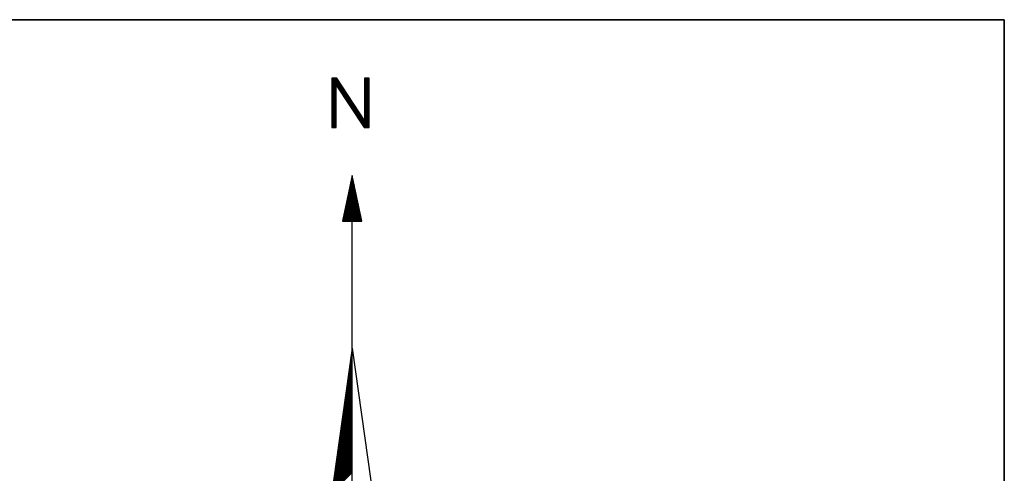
# Model space of a CAD drawing. Header units: metres. Extents: x 183400 to 184400, y 422200 to 427800.
# Tile 122 of 221: x 184056 to 184100, y 425380 to 425400. Entities that reach past the tile are written whole.
import ezdxf

# ---------------------------------------------------------------- set-up
doc = ezdxf.new("R2010")
doc.units = ezdxf.units.M
for name, color, linetype in [('N_MK2', 7, 'Continuous'), ('방위표', 7, 'Continuous'), ('일람표', 7, 'Continuous')]:
    doc.layers.add(name, color=color, linetype=linetype)

# ---------------------------------------------------------------- blocks, each defined once
blk = doc.blocks.new('N_MK2')
at = {"layer": '방위표', "color": 7, "linetype": 'Continuous'}
for points in [[(-6.548, 219.086), (-6.278, 219.356)], [(-6.548, 218.803), (-5.995, 219.356)], [(-6.548, 218.52), (-5.712, 219.356)], [(-6.548, 218.237), (-5.429, 219.356)], [(-6.548, 217.954), (-5.146, 219.356)], [(-6.548, 217.671), (-4.913, 219.306)], [(-6.548, 217.389), (-4.801, 219.136)], [(-6.548, 217.106), (-4.689, 218.965)], [(-6.548, 216.823), (-4.576, 218.794)], [(-6.548, 216.54), (-4.464, 218.624)], [(-6.548, 216.257), (-4.352, 218.453)], [(-6.548, 215.974), (-4.24, 218.283)], [(-5.123, 217.116), (-4.127, 218.112)], [(-5.011, 216.945), (-4.015, 217.941)], [(-4.899, 216.775), (-3.903, 217.771)], [(-4.787, 216.604), (-3.791, 217.6)], [(-4.675, 216.434), (-3.678, 217.43)], [(3.973, 219.141), (4.188, 219.356)], [(3.973, 218.859), (4.47, 219.356)], [(3.973, 218.576), (4.753, 219.356)], [(3.973, 218.293), (5.036, 219.356)], [(3.973, 218.01), (5.319, 219.356)], [(3.973, 217.727), (5.4, 219.154)], [(3.973, 217.444), (5.4, 218.871)], [(3.973, 217.162), (5.4, 218.589)], [(3.973, 216.879), (5.4, 218.306)], [(3.973, 216.596), (5.4, 218.023)], [(3.973, 216.313), (5.4, 217.74)], [(3.973, 216.03), (5.4, 217.457)], [(-6.548, 215.692), (-5.124, 217.116)], [(-6.548, 215.409), (-5.124, 216.833)], [(-6.548, 215.126), (-5.124, 216.55)], [(-6.548, 214.843), (-5.124, 216.267)], [(-6.548, 214.56), (-5.124, 215.984)], [(-6.548, 214.277), (-5.124, 215.701)], [(-6.548, 213.994), (-5.124, 215.418)], [(-6.548, 213.712), (-5.124, 215.136)], [(-6.548, 213.429), (-5.124, 214.853)], [(-6.548, 213.146), (-5.124, 214.57)], [(-6.548, 212.863), (-5.124, 214.287)], [(-4.562, 216.263), (-3.566, 217.259)], [(-4.45, 216.092), (-3.454, 217.089)], [(-4.338, 215.922), (-3.342, 216.918)], [(-4.226, 215.751), (-3.229, 216.747)], [(-4.113, 215.581), (-3.117, 216.577)], [(-4.001, 215.41), (-3.005, 216.406)], [(-3.889, 215.239), (-2.893, 216.236)], [(-3.777, 215.069), (-2.78, 216.065)], [(-3.665, 214.898), (-2.668, 215.894)], [(-3.552, 214.727), (-2.556, 215.724)], [(-3.44, 214.557), (-2.444, 215.553)], [(-3.328, 214.386), (-2.331, 215.383)], [(-3.216, 214.216), (-2.219, 215.212)], [(-3.103, 214.045), (-2.107, 215.041)], [(-2.991, 213.874), (-1.995, 214.871)], [(-2.879, 213.704), (-1.882, 214.7)], [(-2.767, 213.533), (-1.77, 214.53)], [(-2.655, 213.362), (-1.658, 214.359)], [(-2.542, 213.192), (-1.546, 214.189)], [(3.973, 215.747), (5.4, 217.174)], [(3.973, 215.464), (5.4, 216.891)], [(3.973, 215.182), (5.4, 216.609)], [(3.973, 214.899), (5.4, 216.326)], [(3.973, 214.616), (5.4, 216.043)], [(3.973, 214.333), (5.4, 215.76)], [(3.973, 214.05), (5.4, 215.477)], [(3.973, 213.767), (5.4, 215.194)], [(3.973, 213.485), (5.4, 214.912)], [(3.973, 213.202), (5.4, 214.629)], [(3.973, 212.919), (5.4, 214.346)], [(-6.548, 212.58), (-5.124, 214.004)], [(-6.548, 212.297), (-5.124, 213.721)], [(-6.548, 212.015), (-5.124, 213.439)], [(-6.548, 211.732), (-5.124, 213.156)], [(-6.548, 211.449), (-5.124, 212.873)], [(-6.548, 211.166), (-5.124, 212.59)], [(-6.548, 210.883), (-5.124, 212.307)], [(-6.548, 210.6), (-5.124, 212.024)], [(-6.548, 210.317), (-5.124, 211.741)], [(-6.548, 210.035), (-5.124, 211.459)], [(-6.548, 209.752), (-5.124, 211.176)], [(-2.43, 213.021), (-1.433, 214.018)], [(-2.318, 212.851), (-1.321, 213.847)], [(-2.206, 212.68), (-1.209, 213.677)], [(-2.093, 212.509), (-1.097, 213.506)], [(-1.981, 212.339), (-0.984, 213.336)], [(-1.869, 212.168), (-0.872, 213.165)], [(-1.757, 211.997), (-0.76, 212.994)], [(-1.645, 211.827), (-0.648, 212.824)], [(-1.532, 211.656), (-0.535, 212.653)], [(-1.42, 211.486), (-0.423, 212.483)], [(-1.308, 211.315), (-0.311, 212.312)], [(-1.196, 211.144), (-0.199, 212.141)], [(-1.083, 210.974), (-0.086, 211.971)], [(-0.971, 210.803), (0.026, 211.8)], [(-0.859, 210.632), (0.138, 211.63)], [(-0.747, 210.462), (0.25, 211.459)], [(-0.635, 210.291), (0.363, 211.288)], [(-0.522, 210.121), (0.475, 211.118)], [(3.973, 212.636), (5.4, 214.063)], [(3.973, 212.353), (5.4, 213.78)], [(3.973, 212.07), (5.4, 213.497)], [(3.973, 211.788), (5.4, 213.215)], [(3.973, 211.505), (5.4, 212.932)], [(3.973, 211.222), (5.4, 212.649)], [(3.973, 210.939), (5.4, 212.366)], [(3.973, 210.656), (5.4, 212.083)], [(3.973, 210.373), (5.4, 211.8)], [(3.973, 210.09), (5.4, 211.517)], [(3.973, 209.808), (5.4, 211.235)], [(-6.548, 209.469), (-5.124, 210.893)], [(-6.548, 209.186), (-5.124, 210.61)], [(-6.548, 208.903), (-5.124, 210.327)], [(-6.548, 208.62), (-5.124, 210.044)], [(-6.548, 208.338), (-5.124, 209.762)], [(-6.548, 208.055), (-5.124, 209.479)], [(-6.548, 207.772), (-5.124, 209.196)], [(-6.548, 207.489), (-5.124, 208.913)], [(-6.548, 207.206), (-5.124, 208.63)], [(-6.548, 206.923), (-5.124, 208.347)], [(-6.548, 206.641), (-5.124, 208.065)], [(-0.41, 209.95), (0.587, 210.947)], [(-0.298, 209.779), (0.699, 210.777)], [(-0.186, 209.609), (0.812, 210.606)], [(-0.073, 209.438), (0.924, 210.436)], [(0.039, 209.267), (1.036, 210.265)], [(0.151, 209.097), (1.148, 210.094)], [(0.263, 208.926), (1.261, 209.924)], [(0.375, 208.756), (1.373, 209.753)], [(0.488, 208.585), (1.485, 209.583)], [(0.6, 208.414), (1.597, 209.412)], [(0.712, 208.244), (1.71, 209.241)], [(0.824, 208.073), (1.822, 209.071)], [(0.937, 207.903), (1.934, 208.9)], [(1.049, 207.732), (2.047, 208.73)], [(1.161, 207.561), (2.159, 208.559)], [(1.273, 207.391), (2.271, 208.388)], [(1.385, 207.22), (2.383, 208.218)], [(1.498, 207.049), (2.496, 208.047)], [(1.61, 206.879), (2.608, 207.877)], [(3.973, 209.525), (5.4, 210.952)], [(3.973, 209.242), (5.4, 210.669)], [(3.973, 208.959), (5.4, 210.386)], [(3.973, 208.676), (5.4, 210.103)], [(3.973, 208.393), (5.4, 209.82)], [(3.973, 208.111), (5.4, 209.538)], [(3.973, 207.828), (5.4, 209.255)], [(3.973, 207.545), (5.4, 208.972)], [(3.973, 207.262), (5.4, 208.689)], [(3.973, 206.979), (5.4, 208.406)], [(3.973, 206.696), (5.4, 208.123)], [(3.973, 206.413), (5.4, 207.84)], [(-6.548, 206.358), (-5.124, 207.782)], [(-6.548, 206.075), (-5.124, 207.499)], [(-6.548, 205.792), (-5.124, 207.216)], [(-6.548, 205.509), (-5.124, 206.933)], [(-6.548, 205.226), (-5.124, 206.65)], [(-6.548, 204.943), (-5.124, 206.367)], [(-6.548, 204.661), (-5.124, 206.085)], [(-6.548, 204.378), (-5.124, 205.802)], [(-6.548, 204.095), (-5.124, 205.519)], [(-6.548, 203.812), (-5.124, 205.236)], [(-6.519, 203.558), (-5.124, 204.953)], [(1.722, 206.708), (2.72, 207.706)], [(1.834, 206.538), (2.832, 207.536)], [(1.947, 206.367), (2.945, 207.365)], [(2.059, 206.196), (3.057, 207.194)], [(2.171, 206.026), (3.169, 207.024)], [(2.283, 205.855), (3.281, 206.853)], [(2.395, 205.684), (3.394, 206.683)], [(2.508, 205.514), (3.506, 206.512)], [(2.62, 205.343), (3.618, 206.341)], [(2.732, 205.173), (3.73, 206.171)], [(2.844, 205.002), (3.843, 206)], [(2.957, 204.831), (3.955, 205.83)], [(3.069, 204.661), (5.4, 206.992)], [(3.181, 204.49), (5.4, 206.709)], [(3.293, 204.319), (5.4, 206.426)], [(3.405, 204.149), (5.4, 206.143)], [(3.518, 203.978), (5.4, 205.861)], [(3.63, 203.808), (5.4, 205.578)], [(3.742, 203.637), (5.4, 205.295)], [(3.946, 203.558), (5.4, 205.012)], [(3.973, 206.131), (5.4, 207.558)], [(3.973, 205.848), (5.4, 207.275)], [(4.229, 203.558), (5.4, 204.729)], [(-6.236, 203.558), (-5.124, 204.67)], [(-5.954, 203.558), (-5.124, 204.388)], [(-5.671, 203.558), (-5.124, 204.105)], [(-5.388, 203.558), (-5.124, 203.822)], [(4.512, 203.558), (5.4, 204.446)], [(4.794, 203.558), (5.4, 204.164)], [(5.077, 203.558), (5.4, 203.881)], [(5.36, 203.558), (5.4, 203.598)], [(-0.732, 184.8), (0.475, 186.006)], [(-0.655, 185.159), (0.425, 186.239)], [(-0.579, 185.519), (0.375, 186.473)], [(-0.502, 185.878), (0.325, 186.706)], [(-0.425, 186.238), (0.276, 186.939)], [(-0.348, 186.597), (0.226, 187.172)], [(-0.272, 186.957), (0.176, 187.405)], [(-0.195, 187.317), (0.126, 187.638)], [(-0.118, 187.676), (0.077, 187.871)], [(-0.041, 188.036), (0.027, 188.104)], [(-1.807, 179.765), (1.171, 182.743)], [(-1.73, 180.125), (1.121, 182.976)], [(-1.653, 180.484), (1.072, 183.209)], [(-1.576, 180.844), (1.022, 183.442)], [(-1.5, 181.204), (0.972, 183.675)], [(-1.423, 181.563), (0.922, 183.908)], [(-1.346, 181.923), (0.873, 184.142)], [(-1.269, 182.282), (0.823, 184.375)], [(-1.193, 182.642), (0.773, 184.608)], [(-1.116, 183.002), (0.723, 184.841)], [(-1.039, 183.361), (0.674, 185.074)], [(-0.962, 183.721), (0.624, 185.307)], [(-0.886, 184.08), (0.574, 185.54)], [(-0.809, 184.44), (0.524, 185.773)], [(-2.804, 175.09), (1.818, 179.713)], [(-2.728, 175.45), (1.768, 179.946)], [(-2.651, 175.81), (1.718, 180.179)], [(-2.574, 176.169), (1.669, 180.412)], [(-2.497, 176.529), (1.619, 180.645)], [(-2.421, 176.888), (1.569, 180.878)], [(-2.344, 177.248), (1.519, 181.111)], [(-2.267, 177.608), (1.47, 181.344)], [(-2.19, 177.967), (1.42, 181.578)], [(-2.114, 178.327), (1.37, 181.811)], [(-2.037, 178.686), (1.32, 182.044)], [(-1.96, 179.046), (1.271, 182.277)], [(-1.883, 179.406), (1.221, 182.51)], [(-3.111, 173.652), (2.017, 178.78)], [(-3.035, 174.012), (1.967, 179.014)], [(-2.958, 174.371), (1.917, 179.247)], [(-2.883, 173.598), (2.067, 178.547)], [(-2.881, 174.731), (1.868, 179.48)], [(-2.6, 173.598), (2.116, 178.314)], [(-2.317, 173.598), (2.166, 178.081)], [(-2.034, 173.598), (2.216, 177.848)], [(-1.751, 173.598), (2.266, 177.615)], [(-1.469, 173.598), (2.315, 177.382)], [(-1.186, 173.598), (2.365, 177.149)], [(-0.903, 173.598), (2.415, 176.916)], [(-0.62, 173.598), (2.465, 176.683)], [(-0.337, 173.598), (2.514, 176.45)], [(-0.054, 173.598), (2.564, 176.216)], [(0, 133.028), (0, 173.598)], [(0.229, 173.598), (2.614, 175.983)], [(0.511, 173.598), (2.664, 175.75)], [(0.794, 173.598), (2.713, 175.517)], [(1.077, 173.598), (2.763, 175.284)], [(1.36, 173.598), (2.813, 175.051)], [(1.643, 173.598), (2.863, 174.818)], [(1.926, 173.598), (2.912, 174.585)], [(2.208, 173.598), (2.962, 174.352)], [(2.491, 173.598), (3.012, 174.119)], [(2.774, 173.598), (3.062, 173.885)], [(3.057, 173.598), (3.111, 173.652)], [(-0.126, 132.132), (0, 132.258)], [(-0.08, 132.461), (0, 132.541)], [(-0.033, 132.79), (0, 132.823)], [(0, 133.028), (13.958, 33.696)], [(-0.635, 128.512), (0, 129.146)], [(-0.588, 128.841), (0, 129.429)], [(-0.542, 129.17), (0, 129.712)], [(-0.496, 129.499), (0, 129.995)], [(-0.45, 129.828), (0, 130.278)], [(-0.403, 130.157), (0, 130.561)], [(-0.357, 130.486), (0, 130.844)], [(-0.311, 130.815), (0, 131.126)], [(-0.265, 131.145), (0, 131.409)], [(-0.218, 131.474), (0, 131.692)], [(-0.172, 131.803), (0, 131.975)], [(-1.143, 124.892), (0, 126.035)], [(-1.097, 125.221), (0, 126.318)], [(-1.051, 125.55), (0, 126.601)], [(-1.005, 125.879), (0, 126.884)], [(-0.958, 126.208), (0, 127.167)], [(-0.912, 126.537), (0, 127.449)], [(-0.866, 126.866), (0, 127.732)], [(-0.82, 127.196), (0, 128.015)], [(-0.773, 127.525), (0, 128.298)], [(-0.727, 127.854), (0, 128.581)], [(-0.681, 128.183), (0, 128.864)], [(-1.652, 121.272), (0, 122.924)], [(-1.606, 121.601), (0, 123.207)], [(-1.559, 121.93), (0, 123.49)], [(-1.513, 122.259), (0, 123.772)], [(-1.467, 122.588), (0, 124.055)], [(-1.421, 122.917), (0, 124.338)], [(-1.374, 123.247), (0, 124.621)], [(-1.328, 123.576), (0, 124.904)], [(-1.282, 123.905), (0, 125.187)], [(-1.236, 124.234), (0, 125.47)], [(-1.19, 124.563), (0, 125.752)], [(-2.161, 117.652), (0, 119.813)], [(-2.114, 117.981), (0, 120.095)], [(-2.068, 118.31), (0, 120.378)], [(-2.022, 118.639), (0, 120.661)], [(-1.976, 118.968), (0, 120.944)], [(-1.929, 119.297), (0, 121.227)], [(-1.883, 119.627), (0, 121.51)], [(-1.837, 119.956), (0, 121.793)], [(-1.791, 120.285), (0, 122.075)], [(-1.744, 120.614), (0, 122.358)], [(-1.698, 120.943), (0, 122.641)], [(-2.669, 114.032), (0, 116.701)], [(-2.623, 114.361), (0, 116.984)], [(-2.577, 114.69), (0, 117.267)], [(-2.531, 115.019), (0, 117.55)], [(-2.484, 115.348), (0, 117.833)], [(-2.438, 115.678), (0, 118.116)], [(-2.392, 116.007), (0, 118.398)], [(-2.346, 116.336), (0, 118.681)], [(-2.299, 116.665), (0, 118.964)], [(-2.253, 116.994), (0, 119.247)], [(-2.207, 117.323), (0, 119.53)], [(-3.178, 110.412), (0, 113.59)], [(-3.132, 110.741), (0, 113.873)], [(-3.085, 111.07), (0, 114.156)], [(-3.039, 111.399), (0, 114.439)], [(-2.993, 111.728), (0, 114.721)], [(-2.947, 112.058), (0, 115.004)], [(-2.9, 112.387), (0, 115.287)], [(-2.854, 112.716), (0, 115.57)], [(-2.808, 113.045), (0, 115.853)], [(-2.762, 113.374), (0, 116.136)], [(-2.716, 113.703), (0, 116.419)], [(-3.687, 106.792), (0, 110.479)], [(-3.64, 107.121), (0, 110.762)], [(-3.594, 107.45), (0, 111.045)], [(-3.548, 107.779), (0, 111.327)], [(-3.502, 108.109), (0, 111.61)], [(-3.455, 108.438), (0, 111.893)], [(-3.409, 108.767), (0, 112.176)], [(-3.363, 109.096), (0, 112.459)], [(-3.317, 109.425), (0, 112.742)], [(-3.27, 109.754), (0, 113.024)], [(-3.224, 110.083), (0, 113.307)], [(-4.242, 102.843), (0, 107.085)], [(-4.195, 103.172), (0, 107.368)], [(-4.149, 103.501), (0, 107.65)], [(-4.103, 103.83), (0, 107.933)], [(-4.057, 104.16), (0, 108.216)], [(-4.01, 104.489), (0, 108.499)], [(-3.964, 104.818), (0, 108.782)], [(-3.918, 105.147), (0, 109.065)], [(-3.872, 105.476), (0, 109.347)], [(-3.825, 105.805), (0, 109.63)], [(-3.779, 106.134), (0, 109.913)], [(-3.733, 106.463), (0, 110.196)], [(-4.75, 99.223), (0, 103.973)], [(-4.704, 99.552), (0, 104.256)], [(-4.658, 99.881), (0, 104.539)], [(-4.611, 100.21), (0, 104.822)], [(-4.565, 100.54), (0, 105.105)], [(-4.519, 100.869), (0, 105.388)], [(-4.473, 101.198), (0, 105.67)], [(-4.427, 101.527), (0, 105.953)], [(-4.38, 101.856), (0, 106.236)], [(-4.334, 102.185), (0, 106.519)], [(-4.288, 102.514), (0, 106.802)], [(-5.259, 95.603), (0, 100.862)], [(-5.213, 95.932), (0, 101.145)], [(-5.166, 96.261), (0, 101.428)], [(-5.12, 96.591), (0, 101.711)], [(-5.074, 96.92), (0, 101.994)], [(-5.028, 97.249), (0, 102.276)], [(-4.981, 97.578), (0, 102.559)], [(-4.935, 97.907), (0, 102.842)], [(-4.889, 98.236), (0, 103.125)], [(-4.843, 98.565), (0, 103.408)], [(-4.796, 98.894), (0, 103.691)], [(-5.768, 91.983), (0, 97.751)], [(-5.721, 92.312), (0, 98.034)], [(-5.675, 92.641), (0, 98.317)], [(-5.629, 92.971), (0, 98.599)], [(-5.583, 93.3), (0, 98.882)], [(-5.536, 93.629), (0, 99.165)], [(-5.49, 93.958), (0, 99.448)], [(-5.444, 94.287), (0, 99.731)], [(-5.398, 94.616), (0, 100.014)], [(-5.351, 94.945), (0, 100.296)], [(-5.305, 95.274), (0, 100.579)], [(-6.276, 88.363), (0, 94.64)], [(-6.23, 88.692), (0, 94.922)], [(-6.184, 89.022), (0, 95.205)], [(-6.137, 89.351), (0, 95.488)], [(-6.091, 89.68), (0, 95.771)], [(-6.045, 90.009), (0, 96.054)], [(-5.999, 90.338), (0, 96.337)], [(-5.953, 90.667), (0, 96.619)], [(-5.906, 90.996), (0, 96.902)], [(-5.86, 91.325), (0, 97.185)], [(-5.814, 91.654), (0, 97.468)], [(-6.507, 86.718), (0, 93.225)], [(-6.461, 87.047), (0, 93.508)], [(-6.415, 87.376), (0, 93.791)], [(-6.369, 87.705), (0, 94.074)], [(-6.322, 88.034), (0, 94.357)]]:
    blk.add_lwpolyline(points, dxfattribs=at)
for points in [[(-5.124, 217.117), (3.794, 203.558), (5.4, 203.558), (5.4, 219.356), (3.973, 219.356), (3.973, 205.802), (-4.946, 219.356), (-6.548, 219.356), (-6.548, 219.356), (-6.548, 203.558), (-5.124, 203.558)], [(-3.123, 173.598), (3.123, 173.598), (0, 188.23)], [(-106.029, 0), (-33.696, -13.958), (0, 0), (-53.049, -53.048), (-13.958, -33.696), (0, 0), (0, -106.029), (13.958, -33.696), (0, 0), (53.048, -53.049), (33.696, -13.958), (0, 0), (106.028, 0), (33.696, 13.958), (0, 0), (53.049, 53.049), (13.958, 33.696), (0, 0), (0, 133.028), (-13.958, 33.696), (0, 0), (-53.049, 53.049), (-33.696, 13.958), (0, 0)]]:
    blk.add_lwpolyline(points, close=True, dxfattribs=at)

msp = doc.modelspace()

# ---------------------------------------------------------------- linework, layer by layer
at = {"layer": '일람표'}
for points in [[(183500, 425000), (184100, 425000), (184100, 425400), (183500, 425400)], [(184100, 425309.794), (184024.375, 425309.794), (184024.375, 425400), (184100, 425400)]]:
    msp.add_lwpolyline(points, close=True, dxfattribs=at)

# ---------------------------------------------------------------- block references
at = {"layer": 'N_MK2', "linetype": 'Continuous', "lineweight": 15, "xscale": 0.1399996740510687, "yscale": 0.1399996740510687, "zscale": 0.139999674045}
msp.add_blockref('N_MK2', (184070.805, 425366.673), dxfattribs=at)

doc.saveas('drawing.dxf')
